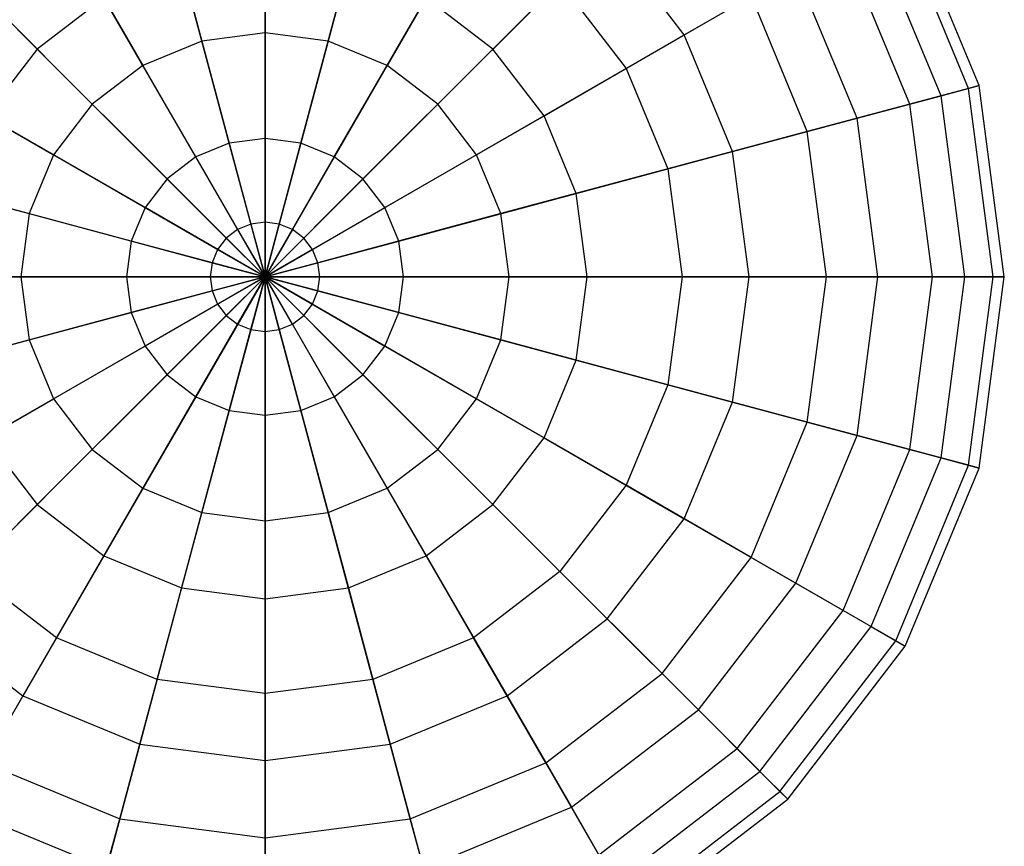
# Model space of a CAD drawing. Extents: x -38.6 to 39.4, y -37.8 to 40.2.
# Tile 6 of 49: x -19.2 to -14.8, y -20.3 to -16.7. Entities that reach past the tile are written whole.
import ezdxf

# ---------------------------------------------------------------- set-up
doc = ezdxf.new("R2010")
doc.units = 0
doc.header["$LTSCALE"] = 2.54
doc.layers.get('0').update_dxf_attribs({"color": 13, "linetype": 'CONTINUOUS'})

# ---------------------------------------------------------------- blocks, each defined once
blk = doc.blocks.new('GRUPUJ_1')
at = {"color": 0}
for p, q in [((20.4931, 21.8738, 9.795), (20.4931, 21.1089, 9.4097)), ((20.4931, 21.8738, 9.795), (20.4931, 21.1089, 9.4097)), ((20.0154, 21.8109, 9.795), (20.2133, 21.072, 9.4097)), ((20.0154, 21.8109, 9.795), (20.2133, 21.072, 9.4097)), ((20.9708, 21.8109, 9.795), (20.7728, 21.072, 9.4097)), ((20.9708, 21.8109, 9.795), (20.7728, 21.072, 9.4097)), ((23.6537, 20.8749, 12.7498), (23.3268, 21.6641, 12.7498)), ((23.6537, 20.8749, 12.7498), (23.3268, 21.6641, 12.7498)), ((19.5702, 21.6265, 9.795), (19.9527, 20.9641, 9.4097)), ((19.5702, 21.6265, 9.795), (19.9527, 20.9641, 9.4097)), ((21.416, 21.6265, 9.795), (21.0335, 20.9641, 9.4097)), ((21.416, 21.6265, 9.795), (21.0335, 20.9641, 9.4097)), ((23.6065, 20.8623, 11.8947), (23.2845, 21.6397, 11.8947)), ((23.6065, 20.8623, 11.8947), (23.2845, 21.6397, 11.8947)), ((23.4854, 20.8298, 13.5884), (23.176, 21.577, 13.5884)), ((23.4854, 20.8298, 13.5884), (23.176, 21.577, 13.5884)), ((19.4846, 21.0366, 15.4624), (18.9782, 21.543, 14.9926)), ((19.4846, 21.0366, 15.4624), (18.9782, 21.543, 14.9926)), ((21.5016, 21.0366, 15.4624), (22.008, 21.543, 14.9926)), ((21.5016, 21.0366, 15.4624), (22.008, 21.543, 14.9926)), ((22.3485, 21.0992, 14.9926), (22.008, 21.543, 14.9926)), ((22.3485, 21.0992, 14.9926), (22.008, 21.543, 14.9926)), ((23.3472, 20.7928, 11.0813), (23.052, 21.5054, 11.0813)), ((23.3472, 20.7928, 11.0813), (23.052, 21.5054, 11.0813)), ((20.4931, 20.6409, 15.7309), (20.4931, 21.4543, 15.4624)), ((20.4931, 20.6409, 15.7309), (20.4931, 21.4543, 15.4624)), ((20.3345, 20.6201, 15.7309), (20.1239, 21.4057, 15.4624)), ((20.3345, 20.6201, 15.7309), (20.1239, 21.4057, 15.4624)), ((20.6517, 20.6201, 15.7309), (20.8622, 21.4057, 15.4624)), ((20.6517, 20.6201, 15.7309), (20.8622, 21.4057, 15.4624)), ((22.3485, 21.0992, 14.9926), (22.8423, 21.3843, 14.3534)), ((22.3485, 21.0992, 14.9926), (22.8423, 21.3843, 14.3534)), ((23.1133, 20.7301, 14.3534), (22.8423, 21.3843, 14.3534)), ((23.1133, 20.7301, 14.3534), (22.8423, 21.3843, 14.3534)), ((19.1879, 21.3332, 9.795), (19.7288, 20.7923, 9.4097)), ((19.1879, 21.3332, 9.795), (19.7288, 20.7923, 9.4097)), ((21.7983, 21.3332, 9.795), (21.2574, 20.7923, 9.4097)), ((21.7983, 21.3332, 9.795), (21.2574, 20.7923, 9.4097)), ((21.7983, 21.3332, 9.795), (22.0916, 20.9509, 9.795)), ((21.7983, 21.3332, 9.795), (22.0916, 20.9509, 9.795)), ((22.6452, 21.2705, 10.3652), (22.0916, 20.9509, 9.795)), ((22.6452, 21.2705, 10.3652), (22.0916, 20.9509, 9.795)), ((22.8934, 20.6712, 10.3652), (22.6452, 21.2705, 10.3652)), ((22.8934, 20.6712, 10.3652), (22.6452, 21.2705, 10.3652)), ((19.78, 21.2632, 15.4624), (19.4846, 21.0366, 15.4624)), ((19.78, 21.2632, 15.4624), (19.4846, 21.0366, 15.4624)), ((20.1866, 20.5588, 15.7309), (19.78, 21.2632, 15.4624)), ((20.1866, 20.5588, 15.7309), (19.78, 21.2632, 15.4624)), ((20.7995, 20.5588, 15.7309), (21.2062, 21.2632, 15.4624)), ((20.7995, 20.5588, 15.7309), (21.2062, 21.2632, 15.4624)), ((21.5016, 21.0366, 15.4624), (21.2062, 21.2632, 15.4624)), ((21.5016, 21.0366, 15.4624), (21.2062, 21.2632, 15.4624)), ((20.4931, 21.1089, 9.4097), (20.2133, 21.072, 9.4097)), ((20.4931, 21.1089, 9.4097), (20.2133, 21.072, 9.4097)), ((20.7728, 21.072, 9.4097), (20.4931, 21.1089, 9.4097)), ((20.4931, 21.1089, 9.4097), (20.4931, 20.2702, 9.2355)), ((20.4931, 21.1089, 9.4097), (20.4931, 20.2702, 9.2355)), ((20.7728, 21.072, 9.4097), (20.4931, 21.1089, 9.4097)), ((21.7283, 20.7412, 15.4624), (22.3485, 21.0992, 14.9926)), ((21.7283, 20.7412, 15.4624), (22.3485, 21.0992, 14.9926)), ((22.5625, 20.5825, 14.9926), (22.3485, 21.0992, 14.9926)), ((22.5625, 20.5825, 14.9926), (22.3485, 21.0992, 14.9926)), ((20.2133, 21.072, 9.4097), (19.9527, 20.9641, 9.4097)), ((20.2133, 21.072, 9.4097), (19.9527, 20.9641, 9.4097)), ((20.2133, 21.072, 9.4097), (20.4304, 20.262, 9.2355)), ((20.2133, 21.072, 9.4097), (20.4304, 20.262, 9.2355)), ((20.7728, 21.072, 9.4097), (20.5558, 20.262, 9.2355)), ((20.7728, 21.072, 9.4097), (20.5558, 20.262, 9.2355)), ((21.0335, 20.9641, 9.4097), (20.7728, 21.072, 9.4097)), ((21.0335, 20.9641, 9.4097), (20.7728, 21.072, 9.4097)), ((19.4846, 21.0366, 15.4624), (19.2579, 20.7412, 15.4624)), ((19.4846, 21.0366, 15.4624), (19.2579, 20.7412, 15.4624)), ((20.0597, 20.4614, 15.7309), (19.4846, 21.0366, 15.4624)), ((20.0597, 20.4614, 15.7309), (19.4846, 21.0366, 15.4624)), ((20.9265, 20.4614, 15.7309), (21.5016, 21.0366, 15.4624)), ((20.9265, 20.4614, 15.7309), (21.5016, 21.0366, 15.4624)), ((21.7283, 20.7412, 15.4624), (21.5016, 21.0366, 15.4624)), ((21.7283, 20.7412, 15.4624), (21.5016, 21.0366, 15.4624)), ((19.9527, 20.9641, 9.4097), (19.7288, 20.7923, 9.4097)), ((19.9527, 20.9641, 9.4097), (19.7288, 20.7923, 9.4097)), ((19.9527, 20.9641, 9.4097), (20.372, 20.2378, 9.2355)), ((19.9527, 20.9641, 9.4097), (20.372, 20.2378, 9.2355)), ((21.0335, 20.9641, 9.4097), (20.6142, 20.2378, 9.2355)), ((21.0335, 20.9641, 9.4097), (20.6142, 20.2378, 9.2355)), ((21.2574, 20.7923, 9.4097), (21.0335, 20.9641, 9.4097)), ((21.2574, 20.7923, 9.4097), (21.0335, 20.9641, 9.4097)), ((18.8946, 20.9509, 9.795), (19.5571, 20.5684, 9.4097)), ((18.8946, 20.9509, 9.795), (19.5571, 20.5684, 9.4097)), ((22.0916, 20.9509, 9.795), (21.4291, 20.5684, 9.4097)), ((22.0916, 20.9509, 9.795), (21.4291, 20.5684, 9.4097)), ((22.0916, 20.9509, 9.795), (22.276, 20.5058, 9.795)), ((22.0916, 20.9509, 9.795), (22.276, 20.5058, 9.795)), ((23.4854, 20.8298, 13.5884), (23.6537, 20.8749, 12.7498)), ((23.4854, 20.8298, 13.5884), (23.6537, 20.8749, 12.7498)), ((23.6537, 20.8749, 12.7498), (23.6065, 20.8623, 11.8947)), ((23.6537, 20.8749, 12.7498), (23.6065, 20.8623, 11.8947)), ((23.7652, 20.028, 12.7498), (23.6537, 20.8749, 12.7498)), ((23.7652, 20.028, 12.7498), (23.6537, 20.8749, 12.7498)), ((23.6065, 20.8623, 11.8947), (23.3472, 20.7928, 11.0813)), ((23.6065, 20.8623, 11.8947), (23.3472, 20.7928, 11.0813)), ((23.7164, 20.028, 11.8947), (23.6065, 20.8623, 11.8947)), ((23.7164, 20.028, 11.8947), (23.6065, 20.8623, 11.8947)), ((19.7288, 20.7923, 9.4097), (19.5571, 20.5684, 9.4097)), ((19.7288, 20.7923, 9.4097), (19.5571, 20.5684, 9.4097)), ((19.7288, 20.7923, 9.4097), (20.3218, 20.1993, 9.2355)), ((19.7288, 20.7923, 9.4097), (20.3218, 20.1993, 9.2355)), ((21.2574, 20.7923, 9.4097), (20.6644, 20.1993, 9.2355)), ((21.2574, 20.7923, 9.4097), (20.6644, 20.1993, 9.2355)), ((21.4291, 20.5684, 9.4097), (21.2574, 20.7923, 9.4097)), ((21.4291, 20.5684, 9.4097), (21.2574, 20.7923, 9.4097)), ((23.3472, 20.7928, 11.0813), (22.8934, 20.6712, 10.3652)), ((23.3472, 20.7928, 11.0813), (22.8934, 20.6712, 10.3652)), ((23.1133, 20.7301, 14.3534), (23.4854, 20.8298, 13.5884)), ((23.1133, 20.7301, 14.3534), (23.4854, 20.8298, 13.5884)), ((23.4479, 20.028, 11.0813), (23.3472, 20.7928, 11.0813)), ((23.4479, 20.028, 11.0813), (23.3472, 20.7928, 11.0813)), ((23.591, 20.028, 13.5884), (23.4854, 20.8298, 13.5884)), ((23.591, 20.028, 13.5884), (23.4854, 20.8298, 13.5884)), ((19.9623, 20.3345, 15.7309), (19.2579, 20.7412, 15.4624)), ((19.9623, 20.3345, 15.7309), (19.2579, 20.7412, 15.4624)), ((21.0239, 20.3345, 15.7309), (21.7283, 20.7412, 15.4624)), ((21.0239, 20.3345, 15.7309), (21.7283, 20.7412, 15.4624)), ((21.8708, 20.3972, 15.4624), (21.7283, 20.7412, 15.4624)), ((21.8708, 20.3972, 15.4624), (21.7283, 20.7412, 15.4624)), ((22.5625, 20.5825, 14.9926), (23.1133, 20.7301, 14.3534)), ((22.5625, 20.5825, 14.9926), (23.1133, 20.7301, 14.3534)), ((23.2057, 20.028, 14.3534), (23.1133, 20.7301, 14.3534)), ((23.2057, 20.028, 14.3534), (23.1133, 20.7301, 14.3534)), ((22.8934, 20.6712, 10.3652), (22.276, 20.5058, 9.795)), ((22.8934, 20.6712, 10.3652), (22.276, 20.5058, 9.795)), ((22.9781, 20.028, 10.3652), (22.8934, 20.6712, 10.3652)), ((22.9781, 20.028, 10.3652), (22.8934, 20.6712, 10.3652)), ((20.3345, 20.6201, 15.7309), (20.1866, 20.5588, 15.7309)), ((20.3345, 20.6201, 15.7309), (20.1866, 20.5588, 15.7309)), ((20.4931, 20.6409, 15.7309), (20.3345, 20.6201, 15.7309)), ((20.4931, 20.6409, 15.7309), (20.3345, 20.6201, 15.7309)), ((20.4931, 20.028, 15.7659), (20.3345, 20.6201, 15.7309)), ((20.4931, 20.028, 15.7659), (20.3345, 20.6201, 15.7309)), ((20.6517, 20.6201, 15.7309), (20.4931, 20.6409, 15.7309)), ((20.4931, 20.028, 15.7659), (20.4931, 20.6409, 15.7309)), ((20.6517, 20.6201, 15.7309), (20.4931, 20.6409, 15.7309)), ((20.4931, 20.028, 15.7659), (20.4931, 20.6409, 15.7309)), ((20.4931, 20.028, 15.7659), (20.6517, 20.6201, 15.7309)), ((20.4931, 20.028, 15.7659), (20.6517, 20.6201, 15.7309)), ((20.7995, 20.5588, 15.7309), (20.6517, 20.6201, 15.7309)), ((20.7995, 20.5588, 15.7309), (20.6517, 20.6201, 15.7309)), ((21.8708, 20.3972, 15.4624), (22.5625, 20.5825, 14.9926)), ((21.8708, 20.3972, 15.4624), (22.5625, 20.5825, 14.9926)), ((22.6355, 20.028, 14.9926), (22.5625, 20.5825, 14.9926)), ((22.6355, 20.028, 14.9926), (22.5625, 20.5825, 14.9926)), ((19.5571, 20.5684, 9.4097), (19.4491, 20.3078, 9.4097)), ((19.5571, 20.5684, 9.4097), (19.4491, 20.3078, 9.4097)), ((19.5571, 20.5684, 9.4097), (20.2833, 20.1491, 9.2355)), ((19.5571, 20.5684, 9.4097), (20.2833, 20.1491, 9.2355)), ((20.1866, 20.5588, 15.7309), (20.0597, 20.4614, 15.7309)), ((20.1866, 20.5588, 15.7309), (20.0597, 20.4614, 15.7309)), ((20.4931, 20.028, 15.7659), (20.1866, 20.5588, 15.7309)), ((20.4931, 20.028, 15.7659), (20.1866, 20.5588, 15.7309)), ((20.4931, 20.028, 15.7659), (20.7995, 20.5588, 15.7309)), ((20.4931, 20.028, 15.7659), (20.7995, 20.5588, 15.7309)), ((21.4291, 20.5684, 9.4097), (20.7029, 20.1491, 9.2355)), ((21.4291, 20.5684, 9.4097), (20.7029, 20.1491, 9.2355)), ((20.9265, 20.4614, 15.7309), (20.7995, 20.5588, 15.7309)), ((20.9265, 20.4614, 15.7309), (20.7995, 20.5588, 15.7309)), ((21.5371, 20.3078, 9.4097), (21.4291, 20.5684, 9.4097)), ((21.5371, 20.3078, 9.4097), (21.4291, 20.5684, 9.4097)), ((18.7102, 20.5058, 9.795), (19.4491, 20.3078, 9.4097)), ((18.7102, 20.5058, 9.795), (19.4491, 20.3078, 9.4097)), ((22.276, 20.5058, 9.795), (21.5371, 20.3078, 9.4097)), ((22.276, 20.5058, 9.795), (21.5371, 20.3078, 9.4097)), ((22.276, 20.5058, 9.795), (22.3389, 20.028, 9.795)), ((22.276, 20.5058, 9.795), (22.3389, 20.028, 9.795)), ((20.0597, 20.4614, 15.7309), (19.9623, 20.3345, 15.7309)), ((20.0597, 20.4614, 15.7309), (19.9623, 20.3345, 15.7309)), ((20.4931, 20.028, 15.7659), (20.0597, 20.4614, 15.7309)), ((20.4931, 20.028, 15.7659), (20.0597, 20.4614, 15.7309)), ((20.4931, 20.028, 15.7659), (20.9265, 20.4614, 15.7309)), ((20.4931, 20.028, 15.7659), (20.9265, 20.4614, 15.7309)), ((21.0239, 20.3345, 15.7309), (20.9265, 20.4614, 15.7309)), ((21.0239, 20.3345, 15.7309), (20.9265, 20.4614, 15.7309)), ((19.9011, 20.1867, 15.7309), (19.1154, 20.3972, 15.4624)), ((19.9011, 20.1867, 15.7309), (19.1154, 20.3972, 15.4624)), ((21.0851, 20.1867, 15.7309), (21.8708, 20.3972, 15.4624)), ((21.0851, 20.1867, 15.7309), (21.8708, 20.3972, 15.4624)), ((21.9194, 20.028, 15.4624), (21.8708, 20.3972, 15.4624)), ((21.9194, 20.028, 15.4624), (21.8708, 20.3972, 15.4624)), ((19.4491, 20.3078, 9.4097), (19.4122, 20.028, 9.4097)), ((19.4491, 20.3078, 9.4097), (19.4122, 20.028, 9.4097)), ((19.4491, 20.3078, 9.4097), (20.2591, 20.0907, 9.2355)), ((19.4491, 20.3078, 9.4097), (20.2591, 20.0907, 9.2355)), ((19.9623, 20.3345, 15.7309), (19.9011, 20.1867, 15.7309)), ((19.9623, 20.3345, 15.7309), (19.9011, 20.1867, 15.7309)), ((20.4931, 20.028, 15.7659), (19.9623, 20.3345, 15.7309)), ((20.4931, 20.028, 15.7659), (19.9623, 20.3345, 15.7309)), ((20.4931, 20.028, 15.7659), (21.0239, 20.3345, 15.7309)), ((20.4931, 20.028, 15.7659), (21.0239, 20.3345, 15.7309)), ((21.5371, 20.3078, 9.4097), (20.7271, 20.0907, 9.2355)), ((21.5371, 20.3078, 9.4097), (20.7271, 20.0907, 9.2355)), ((21.0851, 20.1867, 15.7309), (21.0239, 20.3345, 15.7309)), ((21.0851, 20.1867, 15.7309), (21.0239, 20.3345, 15.7309)), ((21.5739, 20.028, 9.4097), (21.5371, 20.3078, 9.4097)), ((21.5739, 20.028, 9.4097), (21.5371, 20.3078, 9.4097)), ((20.4931, 20.2702, 9.2355), (20.4304, 20.262, 9.2355)), ((20.4931, 20.2702, 9.2355), (20.4304, 20.262, 9.2355)), ((20.5558, 20.262, 9.2355), (20.4931, 20.2702, 9.2355)), ((20.4931, 20.2702, 9.2355), (20.4931, 20.028, 9.2493)), ((20.5558, 20.262, 9.2355), (20.4931, 20.2702, 9.2355)), ((20.4931, 20.2702, 9.2355), (20.4931, 20.028, 9.2493)), ((20.372, 20.2378, 9.2355), (20.3218, 20.1993, 9.2355)), ((20.372, 20.2378, 9.2355), (20.3218, 20.1993, 9.2355)), ((20.4304, 20.262, 9.2355), (20.372, 20.2378, 9.2355)), ((20.4304, 20.262, 9.2355), (20.372, 20.2378, 9.2355)), ((20.372, 20.2378, 9.2355), (20.4931, 20.028, 9.2493)), ((20.372, 20.2378, 9.2355), (20.4931, 20.028, 9.2493)), ((20.4304, 20.262, 9.2355), (20.4931, 20.028, 9.2493)), ((20.4304, 20.262, 9.2355), (20.4931, 20.028, 9.2493)), ((20.5558, 20.262, 9.2355), (20.4931, 20.028, 9.2493)), ((20.5558, 20.262, 9.2355), (20.4931, 20.028, 9.2493)), ((20.6142, 20.2378, 9.2355), (20.4931, 20.028, 9.2493)), ((20.6142, 20.2378, 9.2355), (20.4931, 20.028, 9.2493)), ((20.6142, 20.2378, 9.2355), (20.5558, 20.262, 9.2355)), ((20.6142, 20.2378, 9.2355), (20.5558, 20.262, 9.2355)), ((20.6644, 20.1993, 9.2355), (20.6142, 20.2378, 9.2355)), ((20.6644, 20.1993, 9.2355), (20.6142, 20.2378, 9.2355)), ((19.9011, 20.1867, 15.7309), (19.8802, 20.028, 15.7309)), ((19.9011, 20.1867, 15.7309), (19.8802, 20.028, 15.7309)), ((20.4931, 20.028, 15.7659), (19.9011, 20.1867, 15.7309)), ((20.4931, 20.028, 15.7659), (19.9011, 20.1867, 15.7309)), ((20.3218, 20.1993, 9.2355), (20.2833, 20.1491, 9.2355)), ((20.3218, 20.1993, 9.2355), (20.2833, 20.1491, 9.2355)), ((20.3218, 20.1993, 9.2355), (20.4931, 20.028, 9.2493)), ((20.3218, 20.1993, 9.2355), (20.4931, 20.028, 9.2493)), ((20.6644, 20.1993, 9.2355), (20.4931, 20.028, 9.2493)), ((20.6644, 20.1993, 9.2355), (20.4931, 20.028, 9.2493)), ((20.4931, 20.028, 15.7659), (21.0851, 20.1867, 15.7309)), ((20.4931, 20.028, 15.7659), (21.0851, 20.1867, 15.7309)), ((20.7029, 20.1491, 9.2355), (20.6644, 20.1993, 9.2355)), ((20.7029, 20.1491, 9.2355), (20.6644, 20.1993, 9.2355)), ((21.106, 20.028, 15.7309), (21.0851, 20.1867, 15.7309)), ((21.106, 20.028, 15.7309), (21.0851, 20.1867, 15.7309)), ((20.2833, 20.1491, 9.2355), (20.2591, 20.0907, 9.2355)), ((20.2833, 20.1491, 9.2355), (20.2591, 20.0907, 9.2355)), ((20.2833, 20.1491, 9.2355), (20.4931, 20.028, 9.2493)), ((20.2833, 20.1491, 9.2355), (20.4931, 20.028, 9.2493)), ((20.7029, 20.1491, 9.2355), (20.4931, 20.028, 9.2493)), ((20.7029, 20.1491, 9.2355), (20.4931, 20.028, 9.2493)), ((20.7271, 20.0907, 9.2355), (20.7029, 20.1491, 9.2355)), ((20.7271, 20.0907, 9.2355), (20.7029, 20.1491, 9.2355)), ((20.2591, 20.0907, 9.2355), (20.2509, 20.028, 9.2355)), ((20.2591, 20.0907, 9.2355), (20.2509, 20.028, 9.2355)), ((20.2591, 20.0907, 9.2355), (20.4931, 20.028, 9.2493)), ((20.2591, 20.0907, 9.2355), (20.4931, 20.028, 9.2493)), ((20.7271, 20.0907, 9.2355), (20.4931, 20.028, 9.2493)), ((20.7271, 20.0907, 9.2355), (20.4931, 20.028, 9.2493)), ((20.7353, 20.028, 9.2355), (20.7271, 20.0907, 9.2355)), ((20.7353, 20.028, 9.2355), (20.7271, 20.0907, 9.2355)), ((19.4122, 20.028, 9.4097), (18.6473, 20.028, 9.795)), ((19.4122, 20.028, 9.4097), (18.6473, 20.028, 9.795)), ((19.0668, 20.028, 15.4624), (19.8802, 20.028, 15.7309)), ((19.0668, 20.028, 15.4624), (19.8802, 20.028, 15.7309)), ((20.2509, 20.028, 9.2355), (19.4122, 20.028, 9.4097)), ((19.4122, 20.028, 9.4097), (19.4491, 19.7483, 9.4097)), ((20.2509, 20.028, 9.2355), (19.4122, 20.028, 9.4097)), ((19.4122, 20.028, 9.4097), (19.4491, 19.7483, 9.4097)), ((19.8802, 20.028, 15.7309), (20.4931, 20.028, 15.7659)), ((19.8802, 20.028, 15.7309), (19.9011, 19.8694, 15.7309)), ((19.8802, 20.028, 15.7309), (19.9011, 19.8694, 15.7309)), ((19.8802, 20.028, 15.7309), (20.4931, 20.028, 15.7659)), ((20.4931, 20.028, 15.7659), (19.9011, 19.8694, 15.7309)), ((20.4931, 20.028, 15.7659), (19.9011, 19.8694, 15.7309)), ((20.4931, 20.028, 15.7659), (19.9623, 19.7216, 15.7309)), ((20.4931, 20.028, 15.7659), (19.9623, 19.7216, 15.7309)), ((20.4931, 20.028, 15.7659), (20.0597, 19.5946, 15.7309)), ((20.4931, 20.028, 15.7659), (20.0597, 19.5946, 15.7309)), ((20.4931, 20.028, 15.7659), (20.1866, 19.4972, 15.7309)), ((20.4931, 20.028, 15.7659), (20.1866, 19.4972, 15.7309)), ((20.4931, 20.028, 9.2493), (20.2509, 20.028, 9.2355)), ((20.2509, 20.028, 9.2355), (20.2591, 19.9653, 9.2355)), ((20.4931, 20.028, 9.2493), (20.2509, 20.028, 9.2355)), ((20.2509, 20.028, 9.2355), (20.2591, 19.9653, 9.2355)), ((20.2591, 19.9653, 9.2355), (20.4931, 20.028, 9.2493)), ((20.2591, 19.9653, 9.2355), (20.4931, 20.028, 9.2493)), ((20.2833, 19.9069, 9.2355), (20.4931, 20.028, 9.2493)), ((20.2833, 19.9069, 9.2355), (20.4931, 20.028, 9.2493)), ((20.3218, 19.8568, 9.2355), (20.4931, 20.028, 9.2493)), ((20.3218, 19.8568, 9.2355), (20.4931, 20.028, 9.2493)), ((20.4931, 20.028, 15.7659), (20.3345, 19.436, 15.7309)), ((20.4931, 20.028, 15.7659), (20.3345, 19.436, 15.7309)), ((20.372, 19.8183, 9.2355), (20.4931, 20.028, 9.2493)), ((20.372, 19.8183, 9.2355), (20.4931, 20.028, 9.2493)), ((20.4304, 19.7941, 9.2355), (20.4931, 20.028, 9.2493)), ((20.4304, 19.7941, 9.2355), (20.4931, 20.028, 9.2493)), ((20.4931, 19.7858, 9.2355), (20.4931, 20.028, 9.2493)), ((20.5558, 19.7941, 9.2355), (20.4931, 20.028, 9.2493)), ((20.4931, 19.7858, 9.2355), (20.4931, 20.028, 9.2493)), ((20.4931, 20.028, 15.7659), (20.9265, 19.5946, 15.7309)), ((20.4931, 20.028, 15.7659), (21.0239, 19.7216, 15.7309)), ((20.7271, 19.9653, 9.2355), (20.4931, 20.028, 9.2493)), ((20.7029, 19.9069, 9.2355), (20.4931, 20.028, 9.2493)), ((20.4931, 20.028, 15.7659), (20.7995, 19.4972, 15.7309)), ((20.4931, 20.028, 15.7659), (20.9265, 19.5946, 15.7309)), ((20.6644, 19.8568, 9.2355), (20.4931, 20.028, 9.2493)), ((20.6142, 19.8183, 9.2355), (20.4931, 20.028, 9.2493)), ((20.7029, 19.9069, 9.2355), (20.4931, 20.028, 9.2493)), ((20.6644, 19.8568, 9.2355), (20.4931, 20.028, 9.2493)), ((20.4931, 20.028, 15.7659), (21.0851, 19.8694, 15.7309)), ((20.4931, 20.028, 15.7659), (21.106, 20.028, 15.7309)), ((20.6142, 19.8183, 9.2355), (20.4931, 20.028, 9.2493)), ((20.5558, 19.7941, 9.2355), (20.4931, 20.028, 9.2493)), ((20.7353, 20.028, 9.2355), (20.4931, 20.028, 9.2493)), ((20.7271, 19.9653, 9.2355), (20.4931, 20.028, 9.2493)), ((20.4931, 20.028, 15.7659), (20.6517, 19.436, 15.7309)), ((20.4931, 20.028, 15.7659), (20.7995, 19.4972, 15.7309)), ((20.4931, 20.028, 15.7659), (21.0239, 19.7216, 15.7309)), ((20.4931, 20.028, 15.7659), (21.0851, 19.8694, 15.7309)), ((20.7353, 20.028, 9.2355), (20.4931, 20.028, 9.2493)), ((20.4931, 20.028, 15.7659), (21.106, 20.028, 15.7309)), ((20.4931, 20.028, 15.7659), (20.4931, 19.4151, 15.7309)), ((20.4931, 20.028, 15.7659), (20.4931, 19.4151, 15.7309)), ((20.4931, 20.028, 15.7659), (20.6517, 19.436, 15.7309)), ((20.7271, 19.9653, 9.2355), (20.7353, 20.028, 9.2355)), ((20.7271, 19.9653, 9.2355), (20.7353, 20.028, 9.2355)), ((21.5739, 20.028, 9.4097), (20.7353, 20.028, 9.2355)), ((21.5739, 20.028, 9.4097), (20.7353, 20.028, 9.2355)), ((21.0851, 19.8694, 15.7309), (21.106, 20.028, 15.7309)), ((21.0851, 19.8694, 15.7309), (21.106, 20.028, 15.7309)), ((21.106, 20.028, 15.7309), (21.9194, 20.028, 15.4624)), ((21.106, 20.028, 15.7309), (21.9194, 20.028, 15.4624)), ((21.5371, 19.7483, 9.4097), (21.5739, 20.028, 9.4097)), ((21.5371, 19.7483, 9.4097), (21.5739, 20.028, 9.4097)), ((22.3389, 20.028, 9.795), (21.5739, 20.028, 9.4097)), ((22.3389, 20.028, 9.795), (21.5739, 20.028, 9.4097)), ((21.8708, 19.6589, 15.4624), (21.9194, 20.028, 15.4624)), ((21.8708, 19.6589, 15.4624), (21.9194, 20.028, 15.4624)), ((21.9194, 20.028, 15.4624), (22.6355, 20.028, 14.9926)), ((21.9194, 20.028, 15.4624), (22.6355, 20.028, 14.9926)), ((22.3389, 20.028, 9.795), (22.276, 19.5503, 9.795)), ((22.3389, 20.028, 9.795), (22.276, 19.5503, 9.795)), ((22.9781, 20.028, 10.3652), (22.3389, 20.028, 9.795)), ((22.9781, 20.028, 10.3652), (22.3389, 20.028, 9.795)), ((22.5625, 19.4735, 14.9926), (22.6355, 20.028, 14.9926)), ((22.5625, 19.4735, 14.9926), (22.6355, 20.028, 14.9926)), ((22.6355, 20.028, 14.9926), (23.2057, 20.028, 14.3534)), ((22.6355, 20.028, 14.9926), (23.2057, 20.028, 14.3534)), ((22.8934, 19.3849, 10.3652), (22.9781, 20.028, 10.3652)), ((22.8934, 19.3849, 10.3652), (22.9781, 20.028, 10.3652)), ((23.4479, 20.028, 11.0813), (22.9781, 20.028, 10.3652)), ((23.4479, 20.028, 11.0813), (22.9781, 20.028, 10.3652)), ((23.1133, 19.326, 14.3534), (23.2057, 20.028, 14.3534)), ((23.1133, 19.326, 14.3534), (23.2057, 20.028, 14.3534)), ((23.2057, 20.028, 14.3534), (23.591, 20.028, 13.5884)), ((23.2057, 20.028, 14.3534), (23.591, 20.028, 13.5884)), ((23.3472, 19.2633, 11.0813), (23.4479, 20.028, 11.0813)), ((23.3472, 19.2633, 11.0813), (23.4479, 20.028, 11.0813)), ((23.7164, 20.028, 11.8947), (23.4479, 20.028, 11.0813)), ((23.7164, 20.028, 11.8947), (23.4479, 20.028, 11.0813)), ((23.4854, 19.2262, 13.5884), (23.591, 20.028, 13.5884)), ((23.4854, 19.2262, 13.5884), (23.591, 20.028, 13.5884)), ((23.591, 20.028, 13.5884), (23.7652, 20.028, 12.7498)), ((23.591, 20.028, 13.5884), (23.7652, 20.028, 12.7498)), ((23.6065, 19.1938, 11.8947), (23.7164, 20.028, 11.8947)), ((23.6065, 19.1938, 11.8947), (23.7164, 20.028, 11.8947)), ((23.6537, 19.1811, 12.7498), (23.7652, 20.028, 12.7498)), ((23.6537, 19.1811, 12.7498), (23.7652, 20.028, 12.7498)), ((23.7652, 20.028, 12.7498), (23.7164, 20.028, 11.8947)), ((23.7652, 20.028, 12.7498), (23.7164, 20.028, 11.8947)), ((19.4491, 19.7483, 9.4097), (20.2591, 19.9653, 9.2355)), ((19.4491, 19.7483, 9.4097), (20.2591, 19.9653, 9.2355)), ((20.2591, 19.9653, 9.2355), (20.2833, 19.9069, 9.2355)), ((20.2591, 19.9653, 9.2355), (20.2833, 19.9069, 9.2355)), ((20.7029, 19.9069, 9.2355), (20.7271, 19.9653, 9.2355)), ((20.7029, 19.9069, 9.2355), (20.7271, 19.9653, 9.2355)), ((21.5371, 19.7483, 9.4097), (20.7271, 19.9653, 9.2355)), ((21.5371, 19.7483, 9.4097), (20.7271, 19.9653, 9.2355)), ((19.5571, 19.4876, 9.4097), (20.2833, 19.9069, 9.2355)), ((19.5571, 19.4876, 9.4097), (20.2833, 19.9069, 9.2355)), ((20.2833, 19.9069, 9.2355), (20.3218, 19.8568, 9.2355)), ((20.2833, 19.9069, 9.2355), (20.3218, 19.8568, 9.2355)), ((20.6644, 19.8568, 9.2355), (20.7029, 19.9069, 9.2355)), ((20.6644, 19.8568, 9.2355), (20.7029, 19.9069, 9.2355)), ((21.4291, 19.4876, 9.4097), (20.7029, 19.9069, 9.2355)), ((21.4291, 19.4876, 9.4097), (20.7029, 19.9069, 9.2355)), ((19.9011, 19.8694, 15.7309), (19.1154, 19.6589, 15.4624)), ((19.9011, 19.8694, 15.7309), (19.1154, 19.6589, 15.4624)), ((19.7288, 19.2638, 9.4097), (20.3218, 19.8568, 9.2355)), ((19.7288, 19.2638, 9.4097), (20.3218, 19.8568, 9.2355)), ((19.9011, 19.8694, 15.7309), (19.9623, 19.7216, 15.7309)), ((19.9011, 19.8694, 15.7309), (19.9623, 19.7216, 15.7309)), ((20.3218, 19.8568, 9.2355), (20.372, 19.8183, 9.2355)), ((20.3218, 19.8568, 9.2355), (20.372, 19.8183, 9.2355)), ((20.6142, 19.8183, 9.2355), (20.6644, 19.8568, 9.2355)), ((20.6142, 19.8183, 9.2355), (20.6644, 19.8568, 9.2355)), ((21.2574, 19.2638, 9.4097), (20.6644, 19.8568, 9.2355)), ((21.2574, 19.2638, 9.4097), (20.6644, 19.8568, 9.2355)), ((21.0239, 19.7216, 15.7309), (21.0851, 19.8694, 15.7309)), ((21.0239, 19.7216, 15.7309), (21.0851, 19.8694, 15.7309)), ((21.0851, 19.8694, 15.7309), (21.8708, 19.6589, 15.4624)), ((21.0851, 19.8694, 15.7309), (21.8708, 19.6589, 15.4624)), ((19.9527, 19.092, 9.4097), (20.372, 19.8183, 9.2355)), ((19.9527, 19.092, 9.4097), (20.372, 19.8183, 9.2355)), ((20.2133, 18.984, 9.4097), (20.4304, 19.7941, 9.2355)), ((20.2133, 18.984, 9.4097), (20.4304, 19.7941, 9.2355)), ((20.372, 19.8183, 9.2355), (20.4304, 19.7941, 9.2355)), ((20.372, 19.8183, 9.2355), (20.4304, 19.7941, 9.2355)), ((20.4304, 19.7941, 9.2355), (20.4931, 19.7858, 9.2355)), ((20.4304, 19.7941, 9.2355), (20.4931, 19.7858, 9.2355)), ((20.4931, 19.7858, 9.2355), (20.5558, 19.7941, 9.2355)), ((20.4931, 19.7858, 9.2355), (20.5558, 19.7941, 9.2355)), ((20.4931, 18.9472, 9.4097), (20.4931, 19.7858, 9.2355)), ((20.4931, 18.9472, 9.4097), (20.4931, 19.7858, 9.2355)), ((20.5558, 19.7941, 9.2355), (20.6142, 19.8183, 9.2355)), ((20.5558, 19.7941, 9.2355), (20.6142, 19.8183, 9.2355)), ((20.7728, 18.984, 9.4097), (20.5558, 19.7941, 9.2355)), ((20.7728, 18.984, 9.4097), (20.5558, 19.7941, 9.2355)), ((21.0335, 19.092, 9.4097), (20.6142, 19.8183, 9.2355)), ((21.0335, 19.092, 9.4097), (20.6142, 19.8183, 9.2355)), ((18.7102, 19.5503, 9.795), (19.4491, 19.7483, 9.4097)), ((18.7102, 19.5503, 9.795), (19.4491, 19.7483, 9.4097)), ((19.4491, 19.7483, 9.4097), (19.5571, 19.4876, 9.4097)), ((19.4491, 19.7483, 9.4097), (19.5571, 19.4876, 9.4097)), ((21.4291, 19.4876, 9.4097), (21.5371, 19.7483, 9.4097)), ((21.4291, 19.4876, 9.4097), (21.5371, 19.7483, 9.4097)), ((22.276, 19.5503, 9.795), (21.5371, 19.7483, 9.4097)), ((22.276, 19.5503, 9.795), (21.5371, 19.7483, 9.4097)), ((19.9623, 19.7216, 15.7309), (19.2579, 19.3149, 15.4624)), ((19.9623, 19.7216, 15.7309), (19.2579, 19.3149, 15.4624)), ((19.9623, 19.7216, 15.7309), (20.0597, 19.5946, 15.7309)), ((19.9623, 19.7216, 15.7309), (20.0597, 19.5946, 15.7309)), ((20.9265, 19.5946, 15.7309), (21.0239, 19.7216, 15.7309)), ((20.9265, 19.5946, 15.7309), (21.0239, 19.7216, 15.7309)), ((21.0239, 19.7216, 15.7309), (21.7283, 19.3149, 15.4624)), ((21.0239, 19.7216, 15.7309), (21.7283, 19.3149, 15.4624)), ((21.7283, 19.3149, 15.4624), (21.8708, 19.6589, 15.4624)), ((21.7283, 19.3149, 15.4624), (21.8708, 19.6589, 15.4624)), ((21.8708, 19.6589, 15.4624), (22.5625, 19.4735, 14.9926)), ((21.8708, 19.6589, 15.4624), (22.5625, 19.4735, 14.9926)), ((20.0597, 19.5946, 15.7309), (19.4846, 19.0195, 15.4624)), ((20.0597, 19.5946, 15.7309), (19.4846, 19.0195, 15.4624)), ((20.0597, 19.5946, 15.7309), (20.1866, 19.4972, 15.7309)), ((20.0597, 19.5946, 15.7309), (20.1866, 19.4972, 15.7309)), ((20.7995, 19.4972, 15.7309), (20.9265, 19.5946, 15.7309)), ((20.7995, 19.4972, 15.7309), (20.9265, 19.5946, 15.7309)), ((20.9265, 19.5946, 15.7309), (21.5016, 19.0195, 15.4624)), ((20.9265, 19.5946, 15.7309), (21.5016, 19.0195, 15.4624)), ((22.276, 19.5503, 9.795), (22.0916, 19.1051, 9.795)), ((22.276, 19.5503, 9.795), (22.0916, 19.1051, 9.795)), ((22.8934, 19.3849, 10.3652), (22.276, 19.5503, 9.795)), ((22.8934, 19.3849, 10.3652), (22.276, 19.5503, 9.795)), ((18.8946, 19.1051, 9.795), (19.5571, 19.4876, 9.4097)), ((18.8946, 19.1051, 9.795), (19.5571, 19.4876, 9.4097)), ((19.5571, 19.4876, 9.4097), (19.7288, 19.2638, 9.4097)), ((19.5571, 19.4876, 9.4097), (19.7288, 19.2638, 9.4097)), ((20.1866, 19.4972, 15.7309), (19.78, 18.7928, 15.4624)), ((20.1866, 19.4972, 15.7309), (19.78, 18.7928, 15.4624)), ((20.1866, 19.4972, 15.7309), (20.3345, 19.436, 15.7309)), ((20.1866, 19.4972, 15.7309), (20.3345, 19.436, 15.7309)), ((20.6517, 19.436, 15.7309), (20.7995, 19.4972, 15.7309)), ((20.6517, 19.436, 15.7309), (20.7995, 19.4972, 15.7309)), ((20.7995, 19.4972, 15.7309), (21.2062, 18.7928, 15.4624)), ((20.7995, 19.4972, 15.7309), (21.2062, 18.7928, 15.4624)), ((21.2574, 19.2638, 9.4097), (21.4291, 19.4876, 9.4097)), ((21.2574, 19.2638, 9.4097), (21.4291, 19.4876, 9.4097)), ((22.0916, 19.1051, 9.795), (21.4291, 19.4876, 9.4097)), ((22.0916, 19.1051, 9.795), (21.4291, 19.4876, 9.4097)), ((22.3485, 18.9568, 14.9926), (22.5625, 19.4735, 14.9926)), ((22.3485, 18.9568, 14.9926), (22.5625, 19.4735, 14.9926)), ((22.5625, 19.4735, 14.9926), (23.1133, 19.326, 14.3534)), ((22.5625, 19.4735, 14.9926), (23.1133, 19.326, 14.3534)), ((20.3345, 19.436, 15.7309), (20.1239, 18.6503, 15.4624)), ((20.3345, 19.436, 15.7309), (20.1239, 18.6503, 15.4624)), ((20.3345, 19.436, 15.7309), (20.4931, 19.4151, 15.7309)), ((20.3345, 19.436, 15.7309), (20.4931, 19.4151, 15.7309)), ((20.4931, 19.4151, 15.7309), (20.6517, 19.436, 15.7309)), ((20.4931, 19.4151, 15.7309), (20.6517, 19.436, 15.7309)), ((20.4931, 19.4151, 15.7309), (20.4931, 18.6017, 15.4624)), ((20.4931, 19.4151, 15.7309), (20.4931, 18.6017, 15.4624)), ((20.6517, 19.436, 15.7309), (20.8622, 18.6503, 15.4624)), ((20.6517, 19.436, 15.7309), (20.8622, 18.6503, 15.4624)), ((22.6452, 18.7855, 10.3652), (22.8934, 19.3849, 10.3652)), ((22.6452, 18.7855, 10.3652), (22.8934, 19.3849, 10.3652)), ((23.3472, 19.2633, 11.0813), (22.8934, 19.3849, 10.3652)), ((23.3472, 19.2633, 11.0813), (22.8934, 19.3849, 10.3652)), ((19.2579, 19.3149, 15.4624), (19.4846, 19.0195, 15.4624)), ((19.2579, 19.3149, 15.4624), (19.4846, 19.0195, 15.4624)), ((21.5016, 19.0195, 15.4624), (21.7283, 19.3149, 15.4624)), ((21.5016, 19.0195, 15.4624), (21.7283, 19.3149, 15.4624)), ((21.7283, 19.3149, 15.4624), (22.3485, 18.9568, 14.9926)), ((21.7283, 19.3149, 15.4624), (22.3485, 18.9568, 14.9926)), ((22.8423, 18.6717, 14.3534), (23.1133, 19.326, 14.3534)), ((22.8423, 18.6717, 14.3534), (23.1133, 19.326, 14.3534)), ((23.1133, 19.326, 14.3534), (23.4854, 19.2262, 13.5884)), ((23.1133, 19.326, 14.3534), (23.4854, 19.2262, 13.5884)), ((19.1879, 18.7228, 9.795), (19.7288, 19.2638, 9.4097)), ((19.1879, 18.7228, 9.795), (19.7288, 19.2638, 9.4097)), ((19.7288, 19.2638, 9.4097), (19.9527, 19.092, 9.4097)), ((19.7288, 19.2638, 9.4097), (19.9527, 19.092, 9.4097)), ((21.0335, 19.092, 9.4097), (21.2574, 19.2638, 9.4097)), ((21.0335, 19.092, 9.4097), (21.2574, 19.2638, 9.4097)), ((21.7983, 18.7228, 9.795), (21.2574, 19.2638, 9.4097)), ((21.7983, 18.7228, 9.795), (21.2574, 19.2638, 9.4097)), ((23.052, 18.5506, 11.0813), (23.3472, 19.2633, 11.0813)), ((23.052, 18.5506, 11.0813), (23.3472, 19.2633, 11.0813)), ((23.6065, 19.1938, 11.8947), (23.3472, 19.2633, 11.0813)), ((23.6065, 19.1938, 11.8947), (23.3472, 19.2633, 11.0813)), ((23.176, 18.4791, 13.5884), (23.4854, 19.2262, 13.5884)), ((23.176, 18.4791, 13.5884), (23.4854, 19.2262, 13.5884)), ((23.4854, 19.2262, 13.5884), (23.6537, 19.1811, 12.7498)), ((23.4854, 19.2262, 13.5884), (23.6537, 19.1811, 12.7498)), ((23.2845, 18.4164, 11.8947), (23.6065, 19.1938, 11.8947)), ((23.2845, 18.4164, 11.8947), (23.6065, 19.1938, 11.8947)), ((23.3268, 18.392, 12.7498), (23.6537, 19.1811, 12.7498)), ((23.3268, 18.392, 12.7498), (23.6537, 19.1811, 12.7498)), ((23.6537, 19.1811, 12.7498), (23.6065, 19.1938, 11.8947)), ((23.6537, 19.1811, 12.7498), (23.6065, 19.1938, 11.8947)), ((19.5702, 18.4295, 9.795), (19.9527, 19.092, 9.4097)), ((19.5702, 18.4295, 9.795), (19.9527, 19.092, 9.4097)), ((19.9527, 19.092, 9.4097), (20.2133, 18.984, 9.4097)), ((19.9527, 19.092, 9.4097), (20.2133, 18.984, 9.4097)), ((20.7728, 18.984, 9.4097), (21.0335, 19.092, 9.4097)), ((20.7728, 18.984, 9.4097), (21.0335, 19.092, 9.4097)), ((21.416, 18.4295, 9.795), (21.0335, 19.092, 9.4097)), ((21.416, 18.4295, 9.795), (21.0335, 19.092, 9.4097)), ((22.0916, 19.1051, 9.795), (21.7983, 18.7228, 9.795)), ((22.0916, 19.1051, 9.795), (21.7983, 18.7228, 9.795)), ((22.6452, 18.7855, 10.3652), (22.0916, 19.1051, 9.795)), ((22.6452, 18.7855, 10.3652), (22.0916, 19.1051, 9.795)), ((19.4846, 19.0195, 15.4624), (18.9782, 18.5131, 14.9926)), ((19.4846, 19.0195, 15.4624), (18.9782, 18.5131, 14.9926)), ((19.4846, 19.0195, 15.4624), (19.78, 18.7928, 15.4624)), ((19.4846, 19.0195, 15.4624), (19.78, 18.7928, 15.4624)), ((21.2062, 18.7928, 15.4624), (21.5016, 19.0195, 15.4624)), ((21.2062, 18.7928, 15.4624), (21.5016, 19.0195, 15.4624)), ((21.5016, 19.0195, 15.4624), (22.008, 18.5131, 14.9926)), ((21.5016, 19.0195, 15.4624), (22.008, 18.5131, 14.9926)), ((20.0154, 18.2451, 9.795), (20.2133, 18.984, 9.4097)), ((20.0154, 18.2451, 9.795), (20.2133, 18.984, 9.4097)), ((20.2133, 18.984, 9.4097), (20.4931, 18.9472, 9.4097)), ((20.2133, 18.984, 9.4097), (20.4931, 18.9472, 9.4097)), ((20.4931, 18.9472, 9.4097), (20.7728, 18.984, 9.4097)), ((20.4931, 18.9472, 9.4097), (20.7728, 18.984, 9.4097)), ((20.9708, 18.2451, 9.795), (20.7728, 18.984, 9.4097)), ((20.9708, 18.2451, 9.795), (20.7728, 18.984, 9.4097)), ((22.008, 18.5131, 14.9926), (22.3485, 18.9568, 14.9926)), ((22.008, 18.5131, 14.9926), (22.3485, 18.9568, 14.9926)), ((22.3485, 18.9568, 14.9926), (22.8423, 18.6717, 14.3534)), ((22.3485, 18.9568, 14.9926), (22.8423, 18.6717, 14.3534)), ((20.4931, 18.1822, 9.795), (20.4931, 18.9472, 9.4097)), ((20.4931, 18.1822, 9.795), (20.4931, 18.9472, 9.4097)), ((19.78, 18.7928, 15.4624), (19.4219, 18.1726, 14.9926)), ((19.78, 18.7928, 15.4624), (19.4219, 18.1726, 14.9926)), ((19.78, 18.7928, 15.4624), (20.1239, 18.6503, 15.4624)), ((19.78, 18.7928, 15.4624), (20.1239, 18.6503, 15.4624)), ((20.8622, 18.6503, 15.4624), (21.2062, 18.7928, 15.4624)), ((20.8622, 18.6503, 15.4624), (21.2062, 18.7928, 15.4624)), ((21.2062, 18.7928, 15.4624), (21.5643, 18.1726, 14.9926)), ((21.2062, 18.7928, 15.4624), (21.5643, 18.1726, 14.9926)), ((22.2502, 18.2709, 10.3652), (22.6452, 18.7855, 10.3652)), ((22.2502, 18.2709, 10.3652), (22.6452, 18.7855, 10.3652)), ((23.052, 18.5506, 11.0813), (22.6452, 18.7855, 10.3652)), ((23.052, 18.5506, 11.0813), (22.6452, 18.7855, 10.3652)), ((19.5702, 18.4295, 9.795), (19.1879, 18.7228, 9.795)), ((19.5702, 18.4295, 9.795), (19.1879, 18.7228, 9.795)), ((21.7983, 18.7228, 9.795), (21.416, 18.4295, 9.795)), ((21.7983, 18.7228, 9.795), (21.416, 18.4295, 9.795)), ((22.2502, 18.2709, 10.3652), (21.7983, 18.7228, 9.795)), ((22.2502, 18.2709, 10.3652), (21.7983, 18.7228, 9.795)), ((22.4112, 18.1099, 14.3534), (22.8423, 18.6717, 14.3534)), ((22.4112, 18.1099, 14.3534), (22.8423, 18.6717, 14.3534)), ((22.8423, 18.6717, 14.3534), (23.176, 18.4791, 13.5884)), ((22.8423, 18.6717, 14.3534), (23.176, 18.4791, 13.5884)), ((20.1239, 18.6503, 15.4624), (19.9386, 17.9586, 14.9926)), ((20.1239, 18.6503, 15.4624), (19.9386, 17.9586, 14.9926)), ((20.1239, 18.6503, 15.4624), (20.4931, 18.6017, 15.4624)), ((20.1239, 18.6503, 15.4624), (20.4931, 18.6017, 15.4624)), ((20.4931, 18.6017, 15.4624), (20.8622, 18.6503, 15.4624)), ((20.4931, 18.6017, 15.4624), (20.8622, 18.6503, 15.4624)), ((20.8622, 18.6503, 15.4624), (21.0476, 17.9586, 14.9926)), ((20.8622, 18.6503, 15.4624), (21.0476, 17.9586, 14.9926)), ((20.4931, 18.6017, 15.4624), (20.4931, 17.8856, 14.9926)), ((20.4931, 18.6017, 15.4624), (20.4931, 17.8856, 14.9926)), ((22.5825, 17.9387, 11.0813), (23.052, 18.5506, 11.0813)), ((22.5825, 17.9387, 11.0813), (23.052, 18.5506, 11.0813)), ((23.2845, 18.4164, 11.8947), (23.052, 18.5506, 11.0813)), ((23.2845, 18.4164, 11.8947), (23.052, 18.5506, 11.0813)), ((18.9782, 18.5131, 14.9926), (19.4219, 18.1726, 14.9926)), ((18.9782, 18.5131, 14.9926), (19.4219, 18.1726, 14.9926)), ((21.5643, 18.1726, 14.9926), (22.008, 18.5131, 14.9926)), ((21.5643, 18.1726, 14.9926), (22.008, 18.5131, 14.9926)), ((22.008, 18.5131, 14.9926), (22.4112, 18.1099, 14.3534)), ((22.008, 18.5131, 14.9926), (22.4112, 18.1099, 14.3534)), ((22.6836, 17.8375, 13.5884), (23.176, 18.4791, 13.5884)), ((22.6836, 17.8375, 13.5884), (23.176, 18.4791, 13.5884)), ((23.176, 18.4791, 13.5884), (23.3268, 18.392, 12.7498)), ((23.176, 18.4791, 13.5884), (23.3268, 18.392, 12.7498)), ((19.2506, 17.876, 10.3652), (19.5702, 18.4295, 9.795)), ((19.2506, 17.876, 10.3652), (19.5702, 18.4295, 9.795)), ((20.0154, 18.2451, 9.795), (19.5702, 18.4295, 9.795)), ((20.0154, 18.2451, 9.795), (19.5702, 18.4295, 9.795)), ((21.416, 18.4295, 9.795), (20.9708, 18.2451, 9.795)), ((21.416, 18.4295, 9.795), (20.9708, 18.2451, 9.795)), ((21.7356, 17.876, 10.3652), (21.416, 18.4295, 9.795)), ((21.7356, 17.876, 10.3652), (21.416, 18.4295, 9.795)), ((22.7723, 17.7488, 11.8947), (23.2845, 18.4164, 11.8947)), ((22.7723, 17.7488, 11.8947), (23.2845, 18.4164, 11.8947)), ((22.8068, 17.7143, 12.7498), (23.3268, 18.392, 12.7498)), ((22.8068, 17.7143, 12.7498), (23.3268, 18.392, 12.7498)), ((23.3268, 18.392, 12.7498), (23.2845, 18.4164, 11.8947)), ((23.3268, 18.392, 12.7498), (23.2845, 18.4164, 11.8947)), ((21.7356, 17.876, 10.3652), (22.2502, 18.2709, 10.3652)), ((21.7356, 17.876, 10.3652), (22.2502, 18.2709, 10.3652)), ((22.5825, 17.9387, 11.0813), (22.2502, 18.2709, 10.3652)), ((22.5825, 17.9387, 11.0813), (22.2502, 18.2709, 10.3652)), ((19.8499, 17.6277, 10.3652), (20.0154, 18.2451, 9.795)), ((19.8499, 17.6277, 10.3652), (20.0154, 18.2451, 9.795)), ((20.4931, 18.1822, 9.795), (20.0154, 18.2451, 9.795)), ((20.4931, 18.1822, 9.795), (20.0154, 18.2451, 9.795)), ((20.9708, 18.2451, 9.795), (20.4931, 18.1822, 9.795)), ((20.9708, 18.2451, 9.795), (20.4931, 18.1822, 9.795)), ((21.1363, 17.6277, 10.3652), (20.9708, 18.2451, 9.795)), ((21.1363, 17.6277, 10.3652), (20.9708, 18.2451, 9.795)), ((19.4219, 18.1726, 14.9926), (19.1368, 17.6788, 14.3534)), ((19.4219, 18.1726, 14.9926), (19.1368, 17.6788, 14.3534)), ((19.4219, 18.1726, 14.9926), (19.9386, 17.9586, 14.9926)), ((19.4219, 18.1726, 14.9926), (19.9386, 17.9586, 14.9926)), ((20.4931, 17.543, 10.3652), (20.4931, 18.1822, 9.795)), ((20.4931, 17.543, 10.3652), (20.4931, 18.1822, 9.795)), ((21.0476, 17.9586, 14.9926), (21.5643, 18.1726, 14.9926)), ((21.0476, 17.9586, 14.9926), (21.5643, 18.1726, 14.9926)), ((21.5643, 18.1726, 14.9926), (21.8494, 17.6788, 14.3534)), ((21.5643, 18.1726, 14.9926), (21.8494, 17.6788, 14.3534)), ((21.8494, 17.6788, 14.3534), (22.4112, 18.1099, 14.3534)), ((21.8494, 17.6788, 14.3534), (22.4112, 18.1099, 14.3534)), ((22.4112, 18.1099, 14.3534), (22.6836, 17.8375, 13.5884)), ((22.4112, 18.1099, 14.3534), (22.6836, 17.8375, 13.5884)), ((19.9386, 17.9586, 14.9926), (19.791, 17.4079, 14.3534)), ((19.9386, 17.9586, 14.9926), (19.791, 17.4079, 14.3534)), ((19.9386, 17.9586, 14.9926), (20.4931, 17.8856, 14.9926)), ((19.9386, 17.9586, 14.9926), (20.4931, 17.8856, 14.9926)), ((20.4931, 17.8856, 14.9926), (21.0476, 17.9586, 14.9926)), ((20.4931, 17.8856, 14.9926), (21.0476, 17.9586, 14.9926)), ((21.0476, 17.9586, 14.9926), (21.1952, 17.4079, 14.3534)), ((21.0476, 17.9586, 14.9926), (21.1952, 17.4079, 14.3534)), ((21.9705, 17.4691, 11.0813), (22.5825, 17.9387, 11.0813)), ((21.9705, 17.4691, 11.0813), (22.5825, 17.9387, 11.0813)), ((22.7723, 17.7488, 11.8947), (22.5825, 17.9387, 11.0813)), ((22.7723, 17.7488, 11.8947), (22.5825, 17.9387, 11.0813)), ((19.2506, 17.876, 10.3652), (19.8499, 17.6277, 10.3652)), ((19.2506, 17.876, 10.3652), (19.8499, 17.6277, 10.3652)), ((20.4931, 17.8856, 14.9926), (20.4931, 17.3154, 14.3534)), ((20.4931, 17.8856, 14.9926), (20.4931, 17.3154, 14.3534)), ((21.1363, 17.6277, 10.3652), (21.7356, 17.876, 10.3652)), ((21.1363, 17.6277, 10.3652), (21.7356, 17.876, 10.3652)), ((21.9705, 17.4691, 11.0813), (21.7356, 17.876, 10.3652)), ((21.9705, 17.4691, 11.0813), (21.7356, 17.876, 10.3652)), ((22.042, 17.3452, 13.5884), (22.6836, 17.8375, 13.5884)), ((22.042, 17.3452, 13.5884), (22.6836, 17.8375, 13.5884)), ((22.6836, 17.8375, 13.5884), (22.8068, 17.7143, 12.7498)), ((22.6836, 17.8375, 13.5884), (22.8068, 17.7143, 12.7498)), ((22.1047, 17.2366, 11.8947), (22.7723, 17.7488, 11.8947)), ((22.1047, 17.2366, 11.8947), (22.7723, 17.7488, 11.8947)), ((22.8068, 17.7143, 12.7498), (22.7723, 17.7488, 11.8947)), ((22.8068, 17.7143, 12.7498), (22.7723, 17.7488, 11.8947)), ((22.1291, 17.1943, 12.7498), (22.8068, 17.7143, 12.7498)), ((22.1291, 17.1943, 12.7498), (22.8068, 17.7143, 12.7498)), ((19.1368, 17.6788, 14.3534), (19.791, 17.4079, 14.3534)), ((19.1368, 17.6788, 14.3534), (19.791, 17.4079, 14.3534)), ((21.1952, 17.4079, 14.3534), (21.8494, 17.6788, 14.3534)), ((21.1952, 17.4079, 14.3534), (21.8494, 17.6788, 14.3534)), ((21.8494, 17.6788, 14.3534), (22.042, 17.3452, 13.5884)), ((21.8494, 17.6788, 14.3534), (22.042, 17.3452, 13.5884)), ((19.7283, 17.1739, 11.0813), (19.8499, 17.6277, 10.3652)), ((19.7283, 17.1739, 11.0813), (19.8499, 17.6277, 10.3652)), ((19.8499, 17.6277, 10.3652), (20.4931, 17.543, 10.3652)), ((19.8499, 17.6277, 10.3652), (20.4931, 17.543, 10.3652)), ((20.4931, 17.543, 10.3652), (21.1363, 17.6277, 10.3652)), ((20.4931, 17.543, 10.3652), (21.1363, 17.6277, 10.3652)), ((21.2579, 17.1739, 11.0813), (21.1363, 17.6277, 10.3652)), ((21.2579, 17.1739, 11.0813), (21.1363, 17.6277, 10.3652)), ((20.4931, 17.0732, 11.0813), (20.4931, 17.543, 10.3652)), ((20.4931, 17.0732, 11.0813), (20.4931, 17.543, 10.3652))]:
    blk.add_line(p, q, dxfattribs=at)

msp = doc.modelspace()

# ---------------------------------------------------------------- block references
at = {"color": 0}
msp.add_blockref('GRUPUJ_1', (-38.6046, -37.8416, 0.1598), dxfattribs=at)

doc.saveas('drawing.dxf')
